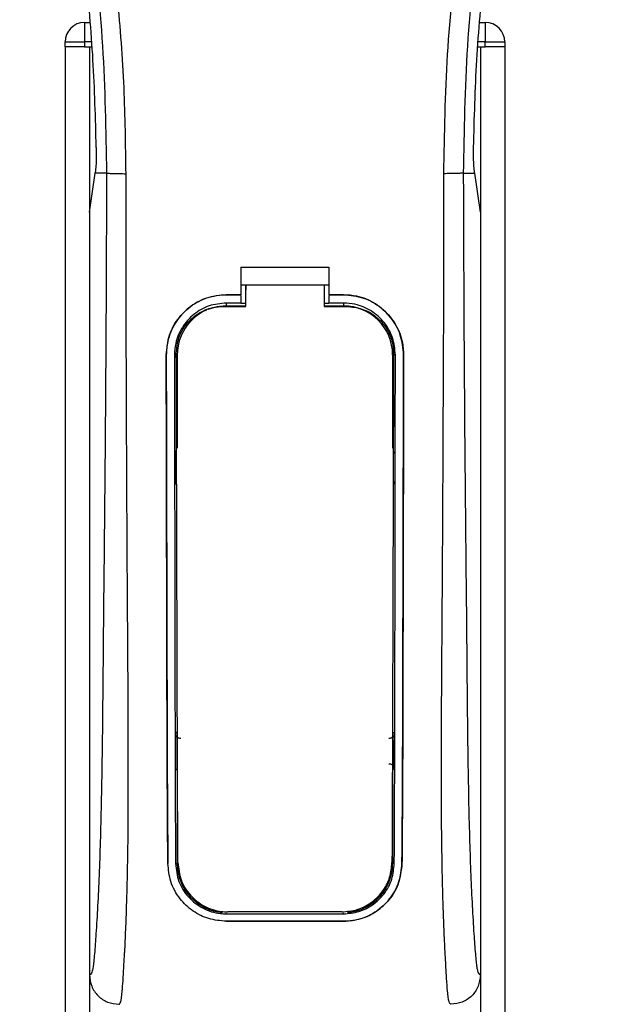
# Model space of a CAD drawing. Header units: millimetres. Extents: x 0 to 420, y 0 to 297.
# Tile 75 of 163: x 139.24 to 140.93, y 221.71 to 224.52. Entities that reach past the tile are written whole.
import ezdxf

# ---------------------------------------------------------------- set-up
doc = ezdxf.new("R2010")
doc.units = ezdxf.units.MM

msp = doc.modelspace()

# ---------------------------------------------------------------- linework, layer by layer
at = {"color": 7, "linetype": 'Continuous', "lineweight": 25}
for p, q in [((139.4288, 224.50776), (139.4288, 224.45203)), ((139.4288, 224.50776), (139.4436, 224.50776)), ((140.5564, 224.50776), (140.5712, 224.50776)), ((140.5712, 224.50776), (140.5712, 224.45203)), ((139.37308, 224.45203), (139.4288, 224.45203)), ((139.37308, 224.4381), (139.37308, 224.45203)), ((139.4288, 224.45203), (139.4288, 224.4381)), ((139.44837, 224.45203), (139.4288, 224.45203)), ((140.5712, 224.45203), (140.55163, 224.45203)), ((140.5712, 224.45203), (140.62692, 224.45203)), ((140.5712, 224.4381), (140.5712, 224.45203)), ((140.62692, 224.45203), (140.62692, 224.4381)), ((139.37308, 224.4381), (139.37308, 209.39193)), ((139.4288, 224.4381), (139.37308, 224.4381)), ((139.4288, 224.4381), (139.44957, 224.4381)), ((139.44273, 224.4381), (139.44273, 209.39193)), ((139.44273, 224.4381), (139.44957, 224.4381)), ((140.55043, 224.4381), (140.55727, 224.4381)), ((140.55043, 224.4381), (140.5712, 224.4381)), ((140.55727, 224.4381), (140.55727, 209.39193)), ((140.62692, 224.4381), (140.5712, 224.4381)), ((140.62692, 224.4381), (140.62692, 209.39193)), ((139.44273, 223.96721), (139.45895, 224.07866)), ((139.45895, 224.07866), (139.45914, 224.08001)), ((139.49143, 224.07866), (139.45895, 224.07866)), ((140.50857, 224.07866), (140.54105, 224.07866)), ((140.54105, 224.07866), (140.54086, 224.08001)), ((140.55727, 223.96721), (140.54105, 224.07866)), ((139.44273, 223.96721), (139.44273, 221.79388)), ((140.55727, 223.96721), (140.55727, 221.79388)), ((139.87462, 223.8102), (140.12538, 223.8102)), ((139.87462, 223.8102), (139.87462, 223.73191)), ((140.12538, 223.8102), (140.12538, 223.73191)), ((139.87462, 223.75978), (139.88856, 223.75978)), ((139.88856, 223.76), (140.11146, 223.76)), ((139.88856, 223.76), (139.88856, 223.74539)), ((140.11146, 223.75978), (140.12538, 223.75978)), ((139.83282, 223.73191), (139.87462, 223.73191)), ((139.83282, 223.73179), (139.83282, 223.73191)), ((139.87462, 223.73179), (139.83282, 223.73179)), ((139.87462, 223.72966), (139.87462, 223.70836)), ((140.12538, 223.73191), (140.16718, 223.73191)), ((140.16718, 223.73179), (140.12538, 223.73179)), ((140.12538, 223.72966), (140.12538, 223.70836)), ((140.16718, 223.73179), (140.16718, 223.73191)), ((139.87462, 223.70836), (139.83282, 223.70836)), ((139.83282, 223.70836), (139.83282, 223.70021)), ((139.83282, 223.70021), (139.88856, 223.70021)), ((139.88856, 223.70716), (139.87462, 223.70716)), ((140.12538, 223.70716), (140.11146, 223.70716)), ((140.11146, 223.70021), (140.16718, 223.70021)), ((140.16718, 223.70836), (140.12538, 223.70836)), ((140.16718, 223.70836), (140.16718, 223.70021)), ((139.66166, 223.56038), (139.66154, 223.56038)), ((139.68502, 223.56041), (139.69302, 223.56041)), ((139.69302, 223.56041), (139.69302, 223.29522)), ((140.30698, 223.56041), (140.30698, 223.29522)), ((140.31498, 223.56041), (140.30698, 223.56041)), ((140.33834, 223.56038), (140.33846, 223.56038)), ((139.69302, 222.37671), (139.69302, 222.11152)), ((140.30698, 222.37671), (140.30698, 222.11152)), ((139.66634, 222.11138), (139.66621, 222.11138)), ((139.68814, 222.11152), (139.69302, 222.11152)), ((140.31186, 222.11152), (140.30698, 222.11152)), ((140.33366, 222.11138), (140.33379, 222.11138)), ((139.83282, 221.96801), (139.83282, 221.96996)), ((139.83282, 221.96801), (140.16718, 221.96801)), ((140.16718, 221.96801), (140.16718, 221.96996)), ((139.83282, 221.94687), (140.16718, 221.94687)), ((139.83282, 221.94687), (139.83282, 221.94673)), ((140.16718, 221.94673), (139.83282, 221.94673)), ((140.16718, 221.94687), (140.16718, 221.94673))]:
    msp.add_line(p, q, dxfattribs=at)
at = {"color": 7, "linetype": 'Continuous', "lineweight": 25, "flags": 128}
for points in [[(139.83282, 223.70021), (139.80555, 223.69752), (139.78051, 223.69005)], [(139.82448, 223.69871), (139.83283, 223.69871), (139.88856, 223.6987)], [(140.11146, 223.6987), (140.16717, 223.6987), (140.17553, 223.6987)]]:
    msp.add_lwpolyline(points, dxfattribs=at)
at = {"color": 7, "linetype": 'Continuous', "lineweight": 25}
for centre, radius, start, end in [((139.4288, 224.45203), 0.05573, 90, 180), ((140.5712, 224.45203), 0.05573, 0, 90), ((140.16718, 223.56041), 0.1398, 0, 90), ((139.83282, 223.56041), 0.1398, 113.87846, 180), ((139.83282, 222.11152), 0.1398, 180, 265.5108), ((140.16718, 222.11152), 0.1398, 274.4892, 0)]:
    msp.add_arc(centre, radius, start, end, dxfattribs=at)
for points, knots in [([(139.25173, 227.17379), (139.24341, 227.16165), (139.21819, 227.12491), (139.17665, 227.05468), (139.13334, 226.96038), (139.1001, 226.85742), (139.07717, 226.73723), (139.06934, 226.60049), (139.07927, 226.45051), (139.10649, 226.27675), (139.15273, 226.08089), (139.2262, 225.81931), (139.3083, 225.51274), (139.38739, 225.15864), (139.44694, 224.80099), (139.48493, 224.4405), (139.48927, 224.19925), (139.49143, 224.07866)], [0, 0, 0, 0, 0.0171315, 0.0518789, 0.0867888, 0.1216172, 0.1567305, 0.2033881, 0.2503481, 0.2972709, 0.3674165, 0.4376773, 0.5502447, 0.6628473, 0.7753466, 0.8877074, 1, 1, 1, 1]), ([(139.54695, 224.07682), (139.54588, 224.15856), (139.54369, 224.32564), (139.52413, 224.57959), (139.49339, 224.83583), (139.45534, 225.05839), (139.41626, 225.24791), (139.38157, 225.3992), (139.34365, 225.54951), (139.3018, 225.70486), (139.2658, 225.8327), (139.23924, 225.92526), (139.22582, 225.97239), (139.21321, 226.01682), (139.20227, 226.05555), (139.19152, 226.09432), (139.18196, 226.13056), (139.1721, 226.16916), (139.16303, 226.20626), (139.15474, 226.24187), (139.14722, 226.27596), (139.13473, 226.33636), (139.1201, 226.42071), (139.10762, 226.53208), (139.10422, 226.6408), (139.11099, 226.74908), (139.12982, 226.85492), (139.16025, 226.95739), (139.20148, 227.05328), (139.23765, 227.11821), (139.26278, 227.15884), (139.27181, 227.17272), (139.27618, 227.17944)], [0, 0, 0, 0, 0.0757702, 0.1548571, 0.2359051, 0.3148505, 0.3639911, 0.4151955, 0.4586591, 0.5076202, 0.5642678, 0.5817192, 0.5968623, 0.6096795, 0.624536, 0.6341631, 0.6469813, 0.6592987, 0.6711121, 0.6824202, 0.6932232, 0.7035232, 0.739704, 0.7727671, 0.8079075, 0.8413785, 0.8748477, 0.9102013, 0.9450667, 0.9801292, 0.9903909, 1, 1, 1, 1]), ([(140.45305, 224.07682), (140.45506, 224.19014), (140.45909, 224.41676), (140.49414, 224.75507), (140.54252, 225.05259), (140.59709, 225.31031), (140.63661, 225.47283), (140.66431, 225.57913), (140.67729, 225.6279), (140.69006, 225.67492), (140.70277, 225.72092), (140.71609, 225.76855), (140.73057, 225.81977), (140.74817, 225.88135), (140.7669, 225.94671), (140.78625, 226.01494), (140.80498, 226.08096), (140.82424, 226.15391), (140.84305, 226.23089), (140.86535, 226.33391), (140.88596, 226.45787), (140.89695, 226.60532), (140.89189, 226.71906), (140.87984, 226.80073), (140.8691, 226.85289), (140.85525, 226.90527), (140.83888, 226.95512), (140.81956, 227.00423), (140.79816, 227.0511), (140.7749, 227.0961), (140.74974, 227.13919), (140.73265, 227.16536), (140.72346, 227.17944)], [0, 0, 0, 0, 0.1050162, 0.2100001, 0.3148093, 0.3841756, 0.4540228, 0.4697491, 0.4859574, 0.5007826, 0.5148922, 0.5301685, 0.5466097, 0.5642069, 0.5895177, 0.6096146, 0.6299353, 0.6531323, 0.6795668, 0.7034488, 0.7509822, 0.7962784, 0.8412589, 0.8577085, 0.8747396, 0.8922462, 0.9101144, 0.9261934, 0.9450023, 0.962977, 0.9800887, 1, 1, 1, 1]), ([(140.74826, 227.1738), (140.75659, 227.16166), (140.7818, 227.12491), (140.82335, 227.05468), (140.86666, 226.96038), (140.8999, 226.85742), (140.92283, 226.73723), (140.93066, 226.60049), (140.92073, 226.45051), (140.89351, 226.27675), (140.84727, 226.08089), (140.7738, 225.81931), (140.6917, 225.51274), (140.61261, 225.15864), (140.55306, 224.80099), (140.51507, 224.4405), (140.51073, 224.19925), (140.50857, 224.07866)], [0, 0, 0, 0, 0.0171351, 0.0518824, 0.0867922, 0.1216204, 0.1567336, 0.2033911, 0.2503509, 0.2972735, 0.3674188, 0.4376794, 0.5502464, 0.6628485, 0.7753474, 0.8877078, 1, 1, 1, 1]), ([(139.46218, 224.15164), (139.45989, 224.23473), (139.4553, 224.4011), (139.43306, 224.65047), (139.40066, 224.89958), (139.37012, 225.06461), (139.35484, 225.14721)], [0, 0, 0, 0, 0.2486567, 0.4978798, 0.7487052, 1, 1, 1, 1]), ([(140.53782, 224.15164), (140.54011, 224.23473), (140.5447, 224.4011), (140.56694, 224.65047), (140.59934, 224.89958), (140.62988, 225.06461), (140.64516, 225.14721)], [0, 0, 0, 0, 0.2486567, 0.4978798, 0.7487052, 1, 1, 1, 1]), ([(139.46218, 224.15164), (139.46221, 224.14232), (139.46228, 224.12367), (139.46117, 224.09772), (139.45983, 224.08604), (139.45914, 224.08001)], [0, 0, 0, 0, 0.3260001, 0.6519821, 1, 1, 1, 1]), ([(140.54086, 224.08001), (140.5402, 224.08564), (140.5389, 224.09689), (140.53773, 224.12254), (140.53779, 224.14179), (140.53782, 224.15164)], [0, 0, 0, 0, 0.3277767, 0.6555996, 1, 1, 1, 1]), ([(139.49143, 224.07866), (139.49105, 223.9678), (139.49032, 223.75304), (139.48839, 223.43155), (139.48567, 223.11379), (139.48288, 222.85733), (139.4812, 222.6644), (139.48004, 222.53508), (139.47847, 222.40729), (139.47634, 222.28608), (139.47362, 222.17637), (139.47024, 222.07878), (139.46618, 221.9903), (139.46169, 221.91593), (139.45788, 221.86356), (139.45505, 221.83257), (139.45299, 221.81582), (139.45078, 221.80494), (139.44737, 221.79492), (139.44463, 221.7943), (139.44273, 221.79388)], [0, 0, 0, 0, 0.1345803, 0.2606891, 0.3908258, 0.5218164, 0.5741497, 0.6260119, 0.6794971, 0.7306436, 0.7758676, 0.8176431, 0.8578189, 0.896894, 0.9271554, 0.9404322, 0.9512566, 0.9620129, 0.9737095, 1, 1, 1, 1]), ([(139.49143, 224.07866), (139.49271, 224.07844), (139.49534, 224.07798), (139.50846, 224.07738), (139.52651, 224.07695), (139.5403, 224.07686), (139.54695, 224.07682)], [0, 0, 0, 0, 0.2412013, 0.5, 0.7587987, 1, 1, 1, 1]), ([(139.52661, 221.71029), (139.52839, 221.71135), (139.53211, 221.71359), (139.53571, 221.73882), (139.53855, 221.77966), (139.54078, 221.81759), (139.5425, 221.84726), (139.54334, 221.86178), (139.54413, 221.87658), (139.54516, 221.89849), (139.5466, 221.93164), (139.54789, 221.96598), (139.54906, 222.00152), (139.55009, 222.03824), (139.551, 222.07616), (139.55178, 222.11526), (139.55252, 222.15995), (139.55309, 222.21378), (139.55343, 222.28044), (139.55354, 222.35907), (139.55343, 222.44988), (139.55308, 222.55287), (139.55251, 222.66783), (139.55169, 222.79515), (139.55075, 222.9295), (139.54989, 223.06781), (139.54915, 223.20677), (139.54852, 223.34786), (139.54799, 223.48933), (139.54757, 223.62723), (139.54725, 223.75636), (139.54703, 223.86784), (139.54692, 223.95804), (139.54687, 224.02439), (139.54693, 224.06182), (139.54695, 224.07682)], [0, 0, 0, 0, 0.0298605, 0.062661, 0.0824207, 0.1065055, 0.1214363, 0.1269566, 0.1277359, 0.1429311, 0.1582172, 0.1736223, 0.1891751, 0.2049044, 0.2208385, 0.2370044, 0.2534273, 0.275546, 0.3020067, 0.3328988, 0.3683202, 0.4083393, 0.4529465, 0.5020123, 0.5563269, 0.6093284, 0.6630895, 0.718023, 0.7733257, 0.8273697, 0.8780517, 0.923096, 0.956626, 0.9826179, 1, 1, 1, 1]), ([(140.47339, 221.71029), (140.4715, 221.71142), (140.46861, 221.71315), (140.46568, 221.72859), (140.46346, 221.74946), (140.46116, 221.78265), (140.45866, 221.82435), (140.45601, 221.87297), (140.45332, 221.93144), (140.45086, 222.00152), (140.44891, 222.07639), (140.44702, 222.18167), (140.44634, 222.27186), (140.44616, 222.34326), (140.44613, 222.36749), (140.44612, 222.39224), (140.44614, 222.4175), (140.44619, 222.44327), (140.44627, 222.47415), (140.44651, 222.51877), (140.44678, 222.56407), (140.44705, 222.60623), (140.44726, 222.63742), (140.44748, 222.67157), (140.44773, 222.70866), (140.448, 222.74867), (140.44863, 222.84035), (140.44966, 222.99166), (140.4508, 223.20088), (140.4517, 223.42026), (140.45272, 223.63617), (140.45355, 223.85556), (140.45322, 224.00103), (140.45305, 224.07682)], [0, 0, 0, 0, 0.03096006, 0.04709354, 0.06332994, 0.08597926, 0.10726534, 0.12783892, 0.15830543, 0.18925247, 0.22090934, 0.25349607, 0.31882561, 0.32814182, 0.33763883, 0.34731782, 0.35717968, 0.36722499, 0.37745397, 0.3932487, 0.41925357, 0.43020306, 0.44229541, 0.45552982, 0.46990329, 0.48541007, 0.50204113, 0.57649945, 0.66160129, 0.74559685, 0.83140418, 0.9121632, 1, 1, 1, 1]), ([(140.50857, 224.07866), (140.50729, 224.07844), (140.50466, 224.07798), (140.49154, 224.07738), (140.47349, 224.07695), (140.4597, 224.07686), (140.45305, 224.07682)], [0, 0, 0, 0, 0.2412013, 0.5, 0.7587987, 1, 1, 1, 1]), ([(140.50857, 224.07866), (140.50895, 223.9678), (140.50968, 223.75304), (140.51161, 223.43155), (140.51433, 223.11379), (140.51712, 222.85733), (140.5188, 222.6644), (140.51996, 222.53508), (140.52153, 222.40729), (140.52366, 222.28608), (140.52638, 222.17637), (140.52976, 222.07878), (140.53382, 221.9903), (140.53831, 221.91593), (140.54212, 221.86356), (140.54495, 221.83257), (140.54701, 221.81582), (140.54922, 221.80494), (140.55263, 221.79492), (140.55537, 221.7943), (140.55727, 221.79388)], [0, 0, 0, 0, 0.1345803, 0.2606891, 0.3908258, 0.5218164, 0.5741497, 0.6260119, 0.6794971, 0.7306436, 0.7758676, 0.8176431, 0.8578189, 0.896894, 0.9271554, 0.9404322, 0.9512566, 0.9620129, 0.9737095, 1, 1, 1, 1]), ([(139.88856, 223.6987), (139.88856, 223.7022), (139.88856, 223.72263), (139.88856, 223.74307), (139.88856, 223.76)], [0, 0, 0, 0, 0.1712419, 1, 1, 1, 1]), ([(140.11146, 223.76), (140.11146, 223.74307), (140.11146, 223.72263), (140.11146, 223.7022), (140.11146, 223.6987)], [0, 0, 0, 0, 0.828615, 1, 1, 1, 1]), ([(139.66154, 223.56038), (139.66341, 223.57965), (139.66714, 223.6182), (139.69664, 223.66962), (139.74013, 223.70842), (139.78833, 223.72899), (139.82018, 223.73108), (139.83282, 223.73191)], [0, 0, 0, 0, 0.2148442, 0.4296944, 0.6444289, 0.8588775, 1, 1, 1, 1]), ([(139.83282, 223.73179), (139.8136, 223.72991), (139.77515, 223.72613), (139.72392, 223.69668), (139.68521, 223.65336), (139.66458, 223.60514), (139.6625, 223.57318), (139.66166, 223.56038)], [0, 0, 0, 0, 0.214095, 0.4281873, 0.6423212, 0.8567424, 1, 1, 1, 1]), ([(139.88856, 223.69802), (139.88856, 223.70156), (139.88856, 223.71735), (139.88856, 223.73314), (139.88856, 223.74539)], [0, 0, 0, 0, 0.22444922, 1, 1, 1, 1]), ([(140.16718, 223.73191), (140.18641, 223.73003), (140.22487, 223.72625), (140.27616, 223.6968), (140.3149, 223.65342), (140.33555, 223.60516), (140.33763, 223.57318), (140.33846, 223.56038)], [0, 0, 0, 0, 0.2140417, 0.428078, 0.6423732, 0.8568778, 1, 1, 1, 1]), ([(140.33834, 223.56038), (140.33647, 223.57964), (140.33275, 223.61816), (140.30326, 223.66953), (140.25983, 223.70831), (140.21166, 223.72886), (140.17982, 223.73096), (140.16718, 223.73179)], [0, 0, 0, 0, 0.2148479, 0.4297059, 0.6442694, 0.8587571, 1, 1, 1, 1]), ([(139.83282, 223.70836), (139.81622, 223.70673), (139.78302, 223.70346), (139.73876, 223.67804), (139.70534, 223.6406), (139.68754, 223.59899), (139.68574, 223.57143), (139.68502, 223.56041)], [0, 0, 0, 0, 0.2141722, 0.4283408, 0.6426173, 0.8571514, 1, 1, 1, 1]), ([(139.69032, 223.56517), (139.69178, 223.58011), (139.69469, 223.60999), (139.71756, 223.64983), (139.7513, 223.68004), (139.78908, 223.6963), (139.81429, 223.69801), (139.82448, 223.69871)], [0, 0, 0, 0, 0.2133277, 0.4266829, 0.6395459, 0.8543822, 1, 1, 1, 1]), ([(140.31498, 223.56041), (140.31336, 223.57704), (140.31013, 223.61031), (140.28463, 223.65467), (140.24709, 223.68813), (140.20551, 223.70584), (140.17806, 223.70764), (140.16718, 223.70836)], [0, 0, 0, 0, 0.2149666, 0.4299412, 0.6447022, 0.8591569, 1, 1, 1, 1]), ([(140.17553, 223.6987), (140.19065, 223.69722), (140.2209, 223.69425), (140.26118, 223.67114), (140.2915, 223.63714), (140.30744, 223.59962), (140.30904, 223.5749), (140.30967, 223.56516)], [0, 0, 0, 0, 0.2155917, 0.4312275, 0.6458938, 0.860392, 1, 1, 1, 1]), ([(139.66621, 222.11138), (139.66589, 222.14737), (139.66526, 222.21936), (139.66439, 222.36928), (139.66353, 222.65), (139.66261, 223.0601), (139.6619, 223.39361), (139.66154, 223.56038)], [0, 0, 0, 0, 0.0777426, 0.1555294, 0.313984, 0.6569639, 1, 1, 1, 1]), ([(139.66166, 223.56038), (139.66189, 223.4392), (139.66234, 223.19683), (139.66321, 222.89492), (139.66372, 222.65243), (139.66416, 222.46998), (139.66488, 222.28747), (139.66585, 222.17003), (139.66634, 222.11138)], [0, 0, 0, 0, 0.2490164, 0.4980152, 0.6229127, 0.7477829, 0.8740258, 1, 1, 1, 1]), ([(139.68502, 223.56041), (139.68516, 223.43923), (139.68545, 223.19681), (139.68605, 222.89485), (139.68639, 222.65234), (139.6867, 222.46997), (139.68717, 222.28754), (139.68782, 222.17015), (139.68814, 222.11152)], [0, 0, 0, 0, 0.2490176, 0.498185, 0.6230408, 0.7478694, 0.8740688, 1, 1, 1, 1]), ([(139.69481, 222.11434), (139.69459, 222.15985), (139.69415, 222.25091), (139.69346, 222.44144), (139.69265, 222.73345), (139.6915, 223.12391), (139.69071, 223.41808), (139.69032, 223.56517)], [0, 0, 0, 0, 0.0978357, 0.1957746, 0.39589, 0.6979489, 1, 1, 1, 1]), ([(140.30967, 223.56516), (140.30939, 223.45819), (140.30884, 223.24418), (140.3078, 222.89542), (140.30697, 222.58427), (140.30621, 222.34702), (140.30567, 222.21276), (140.30535, 222.14714), (140.30519, 222.11434)], [0, 0, 0, 0, 0.21955513, 0.43923807, 0.71852932, 0.858393, 0.92921188, 1, 1, 1, 1]), ([(140.31186, 222.11152), (140.31206, 222.14528), (140.31246, 222.21283), (140.31301, 222.35343), (140.31364, 222.63153), (140.31426, 223.04637), (140.31474, 223.38905), (140.31498, 223.56041)], [0, 0, 0, 0, 0.0730832, 0.1462031, 0.2950753, 0.6474953, 1, 1, 1, 1]), ([(140.33366, 222.11138), (140.33396, 222.14514), (140.33456, 222.21269), (140.33541, 222.35328), (140.33625, 222.60166), (140.3371, 223.01665), (140.33788, 223.35924), (140.33834, 223.56038)], [0, 0, 0, 0, 0.0730778, 0.1461922, 0.2950561, 0.5861196, 1, 1, 1, 1]), ([(140.33846, 223.56038), (140.33823, 223.4392), (140.33778, 223.19685), (140.33691, 222.89494), (140.3364, 222.65247), (140.33597, 222.47005), (140.33525, 222.28759), (140.33428, 222.17008), (140.33379, 222.11138)], [0, 0, 0, 0, 0.2490415, 0.4980658, 0.6229723, 0.7478523, 0.8740546, 1, 1, 1, 1]), ([(139.68667, 223.28839), (139.68668, 223.28407), (139.68672, 223.25595), (139.68677, 223.22362), (139.68681, 223.19561), (139.68682, 223.1914)], [0, 0, 0, 0, 0.1334237, 0.8696656, 1, 1, 1, 1]), ([(139.6911, 223.27847), (139.69071, 223.27878), (139.68908, 223.28005), (139.68724, 223.28352), (139.68686, 223.28673), (139.68667, 223.28839)], [0, 0, 0, 0, 0.1332428, 0.5513392, 1, 1, 1, 1]), ([(140.31333, 223.28839), (140.31316, 223.28684), (140.31282, 223.28373), (140.31105, 223.28025), (140.30937, 223.27888), (140.30891, 223.2785)], [0, 0, 0, 0, 0.4197308, 0.8394614, 1, 1, 1, 1]), ([(139.68682, 223.1914), (139.68698, 223.19296), (139.68731, 223.19608), (139.6891, 223.19961), (139.69081, 223.20101), (139.69131, 223.20141)], [0, 0, 0, 0, 0.4160512, 0.8321625, 1, 1, 1, 1]), ([(140.30869, 223.20144), (140.30911, 223.20111), (140.31075, 223.19982), (140.31262, 223.19632), (140.31299, 223.19309), (140.31318, 223.1914)], [0, 0, 0, 0, 0.13947935, 0.55064593, 1, 1, 1, 1]), ([(139.68801, 222.48188), (139.68841, 222.48232), (139.68933, 222.48334), (139.69086, 222.48497), (139.69213, 222.48628), (139.69287, 222.48704), (139.69302, 222.48718)], [0, 0, 0, 0, 0.23957, 0.5510243, 0.9142459, 1, 1, 1, 1]), ([(140.30698, 222.48718), (140.30773, 222.48642), (140.30909, 222.48503), (140.31075, 222.48324), (140.31167, 222.48222), (140.31199, 222.48188)], [0, 0, 0, 0, 0.4489749, 0.8121966, 1, 1, 1, 1]), ([(139.68801, 222.48188), (139.68802, 222.47751), (139.68809, 222.44834), (139.68817, 222.41494), (139.68825, 222.386), (139.68826, 222.38174)], [0, 0, 0, 0, 0.1304713, 0.8719742, 1, 1, 1, 1]), ([(139.70349, 222.46806), (139.70192, 222.46805), (139.69878, 222.46801), (139.69438, 222.46992), (139.69087, 222.47306), (139.68848, 222.47722), (139.68817, 222.48033), (139.68801, 222.48188)], [0, 0, 0, 0, 0.19951847, 0.39901593, 0.59909925, 0.80028428, 1, 1, 1, 1]), ([(140.31199, 222.48188), (140.31183, 222.48031), (140.31151, 222.47717), (140.30908, 222.47298), (140.3055, 222.46985), (140.30111, 222.468), (140.29802, 222.46804), (140.29651, 222.46806)], [0, 0, 0, 0, 0.2023246, 0.4046539, 0.6067659, 0.8079877, 1, 1, 1, 1]), ([(140.31174, 222.38174), (140.31175, 222.386), (140.31183, 222.41494), (140.31191, 222.44834), (140.31198, 222.47751), (140.31199, 222.48188)], [0, 0, 0, 0, 0.1280258, 0.8695287, 1, 1, 1, 1]), ([(139.69302, 222.37671), (139.69229, 222.37745), (139.69096, 222.37881), (139.68938, 222.38051), (139.68851, 222.38146), (139.68826, 222.38174)], [0, 0, 0, 0, 0.4562153, 0.8385917, 1, 1, 1, 1]), ([(140.29639, 222.39564), (140.29794, 222.39565), (140.30105, 222.39568), (140.3054, 222.39378), (140.30887, 222.39067), (140.31128, 222.3865), (140.31159, 222.38335), (140.31174, 222.38174)], [0, 0, 0, 0, 0.1972455, 0.3944793, 0.5922386, 0.7922658, 1, 1, 1, 1]), ([(140.31174, 222.38174), (140.3114, 222.38136), (140.31054, 222.38041), (140.30907, 222.37885), (140.30782, 222.37756), (140.3071, 222.37683), (140.30698, 222.37671)], [0, 0, 0, 0, 0.2159047, 0.5437839, 0.9261602, 1, 1, 1, 1]), ([(139.83282, 221.94673), (139.81583, 221.94826), (139.78188, 221.95131), (139.73597, 221.97476), (139.69794, 222.01071), (139.67166, 222.05786), (139.66797, 222.09412), (139.66621, 222.11138)], [0, 0, 0, 0, 0.1867018, 0.3729124, 0.5722054, 0.7963772, 1, 1, 1, 1]), ([(139.68814, 222.11152), (139.69011, 222.09411), (139.69405, 222.05929), (139.72261, 222.01424), (139.76388, 221.98191), (139.80412, 221.96907), (139.82699, 221.96822), (139.83282, 221.96801)], [0, 0, 0, 0, 0.2365907, 0.4730955, 0.7094684, 0.9259916, 1, 1, 1, 1]), ([(139.69481, 222.11434), (139.6967, 222.09745), (139.70046, 222.06366), (139.72812, 222.01979), (139.76819, 221.98803), (139.80797, 221.97483), (139.8311, 221.97389), (139.83745, 221.97364)], [0, 0, 0, 0, 0.2333586, 0.4666154, 0.700476, 0.9177481, 1, 1, 1, 1]), ([(140.16255, 221.97363), (140.17734, 221.97498), (140.20688, 221.97767), (140.24674, 221.99831), (140.27928, 222.0297), (140.30098, 222.06992), (140.30385, 222.10018), (140.30519, 222.11434)], [0, 0, 0, 0, 0.1905868, 0.3807478, 0.5820906, 0.8045106, 1, 1, 1, 1]), ([(140.16718, 221.96801), (140.18201, 221.96935), (140.21162, 221.97202), (140.25165, 221.99259), (140.28462, 222.02401), (140.30728, 222.06507), (140.31037, 222.09649), (140.31186, 222.11152)], [0, 0, 0, 0, 0.1873634, 0.3742734, 0.5733177, 0.7958103, 1, 1, 1, 1]), ([(140.33379, 222.11138), (140.33146, 222.09137), (140.32681, 222.05136), (140.29388, 221.99972), (140.24636, 221.9626), (140.19999, 221.94792), (140.17372, 221.94697), (140.16718, 221.94673)], [0, 0, 0, 0, 0.2362426, 0.4723403, 0.7098627, 0.9278237, 1, 1, 1, 1]), ([(140.16718, 221.94687), (140.18411, 221.94839), (140.21791, 221.95142), (140.26364, 221.97468), (140.30164, 222.01038), (140.32812, 222.0575), (140.33187, 222.09394), (140.33366, 222.11138)], [0, 0, 0, 0, 0.1858018, 0.3710943, 0.5695952, 0.7939653, 1, 1, 1, 1]), ([(140.16255, 221.97363), (140.15643, 221.97363), (140.09672, 221.97363), (139.98835, 221.97364), (139.8861, 221.97364), (139.83745, 221.97364)], [0, 0, 0, 0, 0.0564649, 0.5510099, 1, 1, 1, 1]), ([(139.44273, 221.79388), (139.444, 221.78291), (139.44653, 221.76098), (139.46595, 221.73337), (139.49366, 221.71407), (139.51561, 221.71156), (139.52661, 221.71031)], [0, 0, 0, 0, 0.2499459, 0.4997381, 0.749424, 1, 1, 1, 1]), ([(140.55727, 221.79388), (140.556, 221.78291), (140.55347, 221.76098), (140.53405, 221.73337), (140.50634, 221.71407), (140.48439, 221.71156), (140.47339, 221.71031)], [0, 0, 0, 0, 0.2499459, 0.4997381, 0.749424, 1, 1, 1, 1])]:
    msp.add_open_spline(points, degree=3, knots=knots, dxfattribs=at)

doc.saveas('drawing.dxf')
